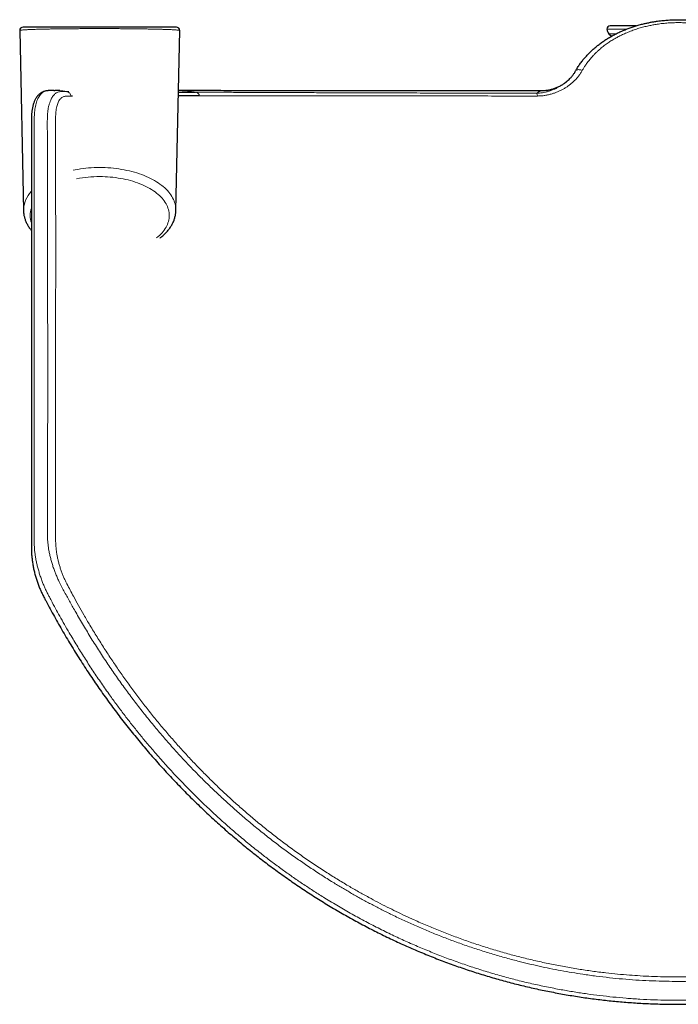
# Model space of a CAD drawing. Header units: millimetres. Extents: x 8 to 2314, y 12 to 2305.
# Tile 4 of 156: x 724 to 823, y 478 to 627. Entities that reach past the tile are written whole.
import ezdxf

# ---------------------------------------------------------------- set-up
doc = ezdxf.new("R2010")
doc.units = ezdxf.units.MM

msp = doc.modelspace()

# ---------------------------------------------------------------- linework, layer by layer
at = {"color": 7, "linetype": 'Continuous', "lineweight": 30}
for p, q in [((747.55, 625.93), (724.36, 625.93)), ((817.1, 626.13), (813.16, 626.13)), ((723.86, 625.42), (724.43, 598.18)), ((747.48, 598.18), (748.05, 625.42)), ((812.95, 624.93), (813.33, 624.54)), ((729.03, 616.35), (729.15, 616.35)), ((730.98, 616.18), (731.31, 616.18)), ((731.82, 615.49), (731.6, 615.49))]:
    msp.add_line(p, q, dxfattribs=at)
at = {"color": 252, "linetype": 'Continuous', "lineweight": 0}
for p, q in [((815.64, 625.63), (812.66, 625.63)), ((814.06, 624.93), (812.95, 624.93))]:
    msp.add_line(p, q, dxfattribs=at)
at = {"color": 252, "linetype": 'Continuous', "lineweight": 0, "flags": 128}
for points in [[(808.93, 619.36), (808.81, 619.41), (808.69, 619.45), (808.58, 619.48), (808.47, 619.49), (808.36, 619.5), (808.26, 619.49), (808.17, 619.48), (808.09, 619.45), (808.02, 619.41), (807.96, 619.36), (807.92, 619.3)], [(731.94, 604.29), (732.23, 604.35), (732.63, 604.42), (733.04, 604.49), (733.45, 604.54), (733.86, 604.59), (734.28, 604.63), (734.69, 604.66), (735.11, 604.68), (735.53, 604.69), (735.95, 604.7), (736.37, 604.69), (736.79, 604.68), (737.21, 604.66), (737.63, 604.63), (738.05, 604.59), (738.46, 604.54), (738.87, 604.49), (739.27, 604.42), (739.67, 604.35), (740.07, 604.27), (740.46, 604.18), (740.84, 604.09), (741.22, 603.98), (741.59, 603.87), (741.96, 603.75), (742.31, 603.63), (742.66, 603.49), (743, 603.35), (743.32, 603.21), (743.64, 603.05), (743.95, 602.89), (744.25, 602.73), (744.54, 602.55), (744.81, 602.37), (745.07, 602.19), (745.33, 602), (745.56, 601.81), (745.79, 601.61), (746, 601.41), (746.2, 601.2), (746.39, 600.99), (746.56, 600.77), (746.72, 600.55), (746.86, 600.33), (746.99, 600.11), (747.1, 599.88), (747.2, 599.65), (747.28, 599.42), (747.35, 599.19), (747.41, 598.96), (747.45, 598.72), (747.47, 598.49), (747.48, 598.25), (747.48, 598.18)], [(744.57, 594.06), (744.79, 594.24), (745, 594.43), (745.2, 594.63), (745.38, 594.83), (745.56, 595.03), (745.71, 595.24), (745.86, 595.45), (745.99, 595.66), (746.1, 595.88), (746.2, 596.1), (746.28, 596.32), (746.35, 596.54), (746.41, 596.76), (746.45, 596.99), (746.47, 597.21), (746.48, 597.44), (746.47, 597.66), (746.45, 597.89), (746.41, 598.11), (746.35, 598.34), (746.28, 598.56), (746.2, 598.78), (746.1, 599), (745.99, 599.21), (745.86, 599.43), (745.71, 599.64), (745.56, 599.85), (745.38, 600.05), (745.2, 600.25), (745, 600.45), (744.79, 600.64), (744.56, 600.82), (744.32, 601.01), (744.07, 601.18), (743.81, 601.35), (743.54, 601.52), (743.25, 601.68), (742.95, 601.83), (742.65, 601.98), (742.33, 602.12), (742.01, 602.25), (741.67, 602.38), (741.33, 602.5), (740.98, 602.61), (740.62, 602.71), (740.26, 602.81), (739.89, 602.9), (739.51, 602.98), (739.13, 603.05), (738.74, 603.11), (738.35, 603.17), (737.96, 603.22), (737.56, 603.25), (737.16, 603.28), (736.76, 603.31), (736.36, 603.32), (735.95, 603.32)]]:
    msp.add_lwpolyline(points, dxfattribs=at)
at = {"color": 7, "linetype": 'Continuous', "lineweight": 30}
for centre, radius, start, end in [((724.36, 625.43), 0.5, 90, 181.2106), ((747.55, 625.43), 0.5, 358.7871, 90), ((813.16, 625.63), 0.5, 90, 180), ((813.66, 625.63), 1, 180, 224.8031)]:
    msp.add_arc(centre, radius, start, end, dxfattribs=at)
at = {"color": 252, "linetype": 'Continuous', "lineweight": 0}
for centre, radius, start, end in [((801.2, 615.44), 0.947, 4.5578, 31.2226), ((735.92, 585.18), 18.15, 89.9072, 100.9595), ((728.73, 598.13), 4.3, 136.3261, 179.4374), ((728.8, 597.44), 3.37, 160.442, 199.4979)]:
    msp.add_arc(centre, radius, start, end, dxfattribs=at)
at = {"color": 7, "linetype": 'Continuous', "lineweight": 30}
for points, knots in [([(807.92, 619.3), (808.02, 619.48), (808.23, 619.83), (808.57, 620.34), (808.94, 620.84), (809.34, 621.33), (809.77, 621.8), (810.23, 622.26), (810.71, 622.71), (811.21, 623.12), (811.72, 623.51), (812.23, 623.87), (812.76, 624.21), (813.32, 624.54), (813.89, 624.85), (814.48, 625.14), (815.09, 625.41), (815.7, 625.66), (816.32, 625.88), (816.93, 626.09), (817.56, 626.27), (818.15, 626.43), (818.71, 626.55), (819.24, 626.66), (819.77, 626.76), (820.43, 626.86), (821.14, 626.94), (822.01, 627.01), (822.91, 627.05), (823.75, 627.06), (824.45, 627.03), (824.99, 627), (825.54, 626.96), (826.21, 626.89), (826.91, 626.79), (827.64, 626.67), (828.29, 626.53), (828.94, 626.38), (829.53, 626.22), (830.08, 626.05), (830.58, 625.89), (831.07, 625.71), (831.67, 625.47), (832.25, 625.22), (832.82, 624.95), (833.26, 624.72), (833.7, 624.47), (834.18, 624.19), (834.69, 623.86), (835.23, 623.48), (835.76, 623.08), (836.26, 622.65), (836.69, 622.25), (837.07, 621.87), (837.38, 621.53), (837.68, 621.19), (837.97, 620.83), (838.25, 620.46), (838.51, 620.08), (838.76, 619.7), (838.91, 619.43), (838.99, 619.3)], [0, 0, 0, 0, 0.01839, 0.03688, 0.055406, 0.074143, 0.092917, 0.111904, 0.130929, 0.150057, 0.167769, 0.185482, 0.203311, 0.22114, 0.239148, 0.257156, 0.275285, 0.293414, 0.31062, 0.327826, 0.345137, 0.362447, 0.376437, 0.390426, 0.404472, 0.418518, 0.442094, 0.460507, 0.485973, 0.511525, 0.525599, 0.539673, 0.553804, 0.567936, 0.591658, 0.608925, 0.626191, 0.643564, 0.660936, 0.674976, 0.689017, 0.703114, 0.717211, 0.740873, 0.754679, 0.768485, 0.782345, 0.796205, 0.814895, 0.833618, 0.852541, 0.8715, 0.890556, 0.904137, 0.917718, 0.931355, 0.944992, 0.958714, 0.972437, 0.986218, 1, 1, 1, 1]), ([(806.8, 617.89), (806.89, 617.98), (807.1, 618.18), (807.39, 618.51), (807.68, 618.89), (807.84, 619.16), (807.92, 619.3)], [0, 0, 0, 0, 0.210458, 0.471692, 0.735221, 1, 1, 1, 1]), ([(806.74, 617.84), (806.69, 617.79), (806.56, 617.68), (806.37, 617.52), (806.16, 617.37), (805.93, 617.22), (805.71, 617.08), (805.47, 616.95), (805.23, 616.84), (804.98, 616.73), (804.73, 616.63), (804.47, 616.55), (804.21, 616.47), (803.95, 616.41), (803.68, 616.36), (803.41, 616.33), (803.14, 616.3), (802.91, 616.29), (802.76, 616.29), (802.71, 616.29)], [0, 0, 0, 0, 0.052156, 0.111179, 0.170835, 0.230947, 0.291397, 0.352103, 0.413009, 0.474072, 0.535262, 0.596555, 0.657935, 0.719386, 0.780897, 0.84246, 0.904068, 0.965714, 1, 1, 1, 1]), ([(728.06, 616.31), (728.04, 616.31), (727.96, 616.31), (727.82, 616.28), (727.64, 616.24), (727.48, 616.18), (727.32, 616.11), (727.16, 616.03), (727.02, 615.94), (726.88, 615.84), (726.75, 615.72), (726.62, 615.59), (726.51, 615.46), (726.4, 615.31), (726.3, 615.15), (726.2, 614.97), (726.11, 614.78), (726.02, 614.58), (725.94, 614.36), (725.88, 614.13), (725.82, 613.89), (725.77, 613.64), (725.72, 613.39), (725.69, 613.13), (725.66, 612.87), (725.65, 612.62), (725.64, 612.35), (725.63, 612.01), (725.63, 611.5), (725.62, 610.75), (725.62, 609.69), (725.63, 608.01), (725.63, 605.89), (725.63, 593.83), (725.63, 577.4), (725.63, 560.38), (725.63, 552.4), (725.63, 549.44), (725.63, 547.76), (725.63, 547.3), (725.63, 546.97), (725.64, 546.67), (725.65, 546.39), (725.66, 546.11), (725.69, 545.83), (725.72, 545.54), (725.75, 545.24), (725.8, 544.93), (725.85, 544.62), (725.9, 544.31), (725.97, 543.99), (726.04, 543.68), (726.11, 543.37), (726.2, 543.05), (726.28, 542.74), (726.38, 542.43), (726.48, 542.12), (726.58, 541.82), (726.69, 541.52), (726.81, 541.23), (726.93, 540.95), (727.04, 540.68), (727.17, 540.42), (727.3, 540.15), (727.44, 539.87), (727.63, 539.51), (727.97, 538.86), (728.47, 537.93), (729.1, 536.77), (729.75, 535.62), (730.4, 534.48), (731.07, 533.35), (731.75, 532.23), (732.44, 531.11), (733.14, 530.01), (733.84, 528.91), (734.56, 527.83), (735.29, 526.75), (736.03, 525.69), (736.77, 524.63), (737.53, 523.59), (738.3, 522.55), (739.07, 521.53), (739.86, 520.51), (740.65, 519.51), (741.45, 518.52), (742.26, 517.54), (743.08, 516.57), (743.91, 515.61), (744.74, 514.66), (745.59, 513.72), (746.44, 512.8), (747.3, 511.88), (748.17, 510.98), (749.04, 510.08), (749.93, 509.2), (750.82, 508.33), (751.73, 507.46), (752.63, 506.62), (753.55, 505.78), (754.47, 504.95), (755.4, 504.14), (756.33, 503.34), (757.28, 502.55), (758.22, 501.77), (759.18, 501.01), (760.14, 500.25), (761.1, 499.51), (762.08, 498.78), (763.06, 498.07), (764.04, 497.36), (765.03, 496.67), (766.02, 495.99), (767.02, 495.33), (768.03, 494.67), (769.04, 494.03), (770.06, 493.4), (771.08, 492.78), (772.1, 492.18), (773.13, 491.59), (774.16, 491.01), (775.2, 490.44), (776.24, 489.89), (777.29, 489.34), (778.34, 488.82), (779.4, 488.3), (780.46, 487.79), (781.53, 487.3), (782.6, 486.82), (783.67, 486.35), (784.75, 485.9), (785.83, 485.46), (786.91, 485.03), (788, 484.62), (789.09, 484.21), (790.18, 483.82), (791.27, 483.45), (792.36, 483.08), (793.46, 482.73), (794.56, 482.4), (795.66, 482.07), (796.76, 481.76), (797.87, 481.46), (798.98, 481.18), (800.09, 480.9), (801.21, 480.64), (802.32, 480.39), (803.44, 480.16), (804.56, 479.94), (805.68, 479.73), (806.8, 479.53), (807.93, 479.35), (809.05, 479.17), (810.18, 479.02), (811.31, 478.87), (812.44, 478.74), (813.56, 478.62), (814.69, 478.52), (815.82, 478.42), (816.96, 478.34), (818.09, 478.27), (819.23, 478.22), (820.36, 478.18), (821.49, 478.15), (822.61, 478.13), (823.74, 478.13), (824.87, 478.14), (826, 478.16), (827.14, 478.2), (828.26, 478.24), (829.39, 478.31), (830.52, 478.38), (831.65, 478.47), (832.77, 478.57), (833.9, 478.68), (835.02, 478.8), (836.15, 478.94), (837.27, 479.09), (838.39, 479.26), (839.52, 479.43), (840.64, 479.62), (841.76, 479.82), (842.88, 480.04), (844, 480.27), (845.12, 480.51), (846.23, 480.76), (847.34, 481.03), (848.45, 481.31), (849.56, 481.6), (850.67, 481.91), (851.77, 482.22), (852.86, 482.55), (853.96, 482.9), (855.05, 483.25), (856.14, 483.62), (857.23, 484), (858.31, 484.39), (859.39, 484.8), (860.47, 485.22), (861.54, 485.65), (862.62, 486.09), (863.69, 486.55), (864.75, 487.02), (865.82, 487.5), (866.87, 487.99), (867.93, 488.5), (868.97, 489.02), (870.02, 489.55), (871.06, 490.09), (872.1, 490.65), (873.13, 491.22), (874.15, 491.8), (875.18, 492.4), (876.2, 493), (877.21, 493.62), (878.23, 494.25), (879.23, 494.9), (880.23, 495.56), (881.22, 496.22), (882.21, 496.9), (883.19, 497.6), (884.17, 498.3), (885.14, 499.02), (886.11, 499.74), (887.06, 500.48), (888.01, 501.23), (888.96, 502), (889.9, 502.77), (890.83, 503.56), (891.76, 504.36), (892.68, 505.17), (893.59, 505.99), (894.5, 506.82), (895.4, 507.67), (896.29, 508.53), (897.18, 509.4), (898.06, 510.28), (898.93, 511.17), (899.79, 512.07), (900.64, 512.98), (901.49, 513.91), (902.33, 514.84), (903.16, 515.79), (903.98, 516.74), (904.79, 517.71), (905.6, 518.69), (906.39, 519.68), (907.18, 520.69), (907.96, 521.7), (908.73, 522.72), (909.49, 523.75), (910.25, 524.79), (910.99, 525.84), (911.72, 526.9), (912.44, 527.97), (913.16, 529.05), (913.86, 530.14), (914.55, 531.24), (915.23, 532.35), (915.91, 533.47), (916.57, 534.59), (917.22, 535.73), (917.86, 536.88), (918.49, 538.03), (919.01, 539), (919.37, 539.69), (919.58, 540.08), (919.72, 540.37), (919.84, 540.63), (919.96, 540.89), (920.07, 541.15), (920.18, 541.44), (920.29, 541.73), (920.4, 542.03), (920.5, 542.34), (920.59, 542.64), (920.68, 542.95), (920.77, 543.26), (920.84, 543.57), (920.92, 543.89), (920.98, 544.2), (921.04, 544.51), (921.09, 544.82), (921.14, 545.13), (921.18, 545.44), (921.21, 545.75), (921.24, 546.03), (921.25, 546.3), (921.27, 546.56), (921.27, 546.83), (921.28, 547.12), (921.28, 547.5), (921.28, 547.99), (921.28, 548.77), (921.28, 560.95), (921.28, 577.25), (921.28, 596.94), (921.28, 605.71), (921.28, 610.4), (921.28, 611.46), (921.28, 612.01), (921.27, 612.4), (921.25, 612.72), (921.23, 612.99), (921.21, 613.22), (921.17, 613.45), (921.13, 613.69), (921.08, 613.94), (921.02, 614.18), (920.95, 614.41), (920.86, 614.64), (920.77, 614.84), (920.67, 615.04), (920.56, 615.23), (920.44, 615.4), (920.32, 615.55), (920.19, 615.69), (920.06, 615.81), (919.92, 615.92), (919.77, 616.02), (919.62, 616.11), (919.46, 616.18), (919.31, 616.23), (919.16, 616.27), (919.04, 616.29), (918.96, 616.3), (918.92, 616.31)], [0, 0, 0, 0, 0.000245, 0.0009118, 0.0015595, 0.0021924, 0.0028149, 0.003431, 0.0040443, 0.0046577, 0.0052745, 0.0058984, 0.0065272, 0.0071603, 0.0078527, 0.0085666, 0.0093029, 0.0100603, 0.0108356, 0.0116249, 0.0124239, 0.0132274, 0.014017, 0.0148074, 0.0155992, 0.0162675, 0.0169387, 0.0178968, 0.0191334, 0.0211732, 0.0241858, 0.027986, 0.0350678, 0.0418605, 0.1285, 0.1719942, 0.1837845, 0.1949593, 0.1967061, 0.1977818, 0.1986774, 0.1994714, 0.2001981, 0.2008805, 0.2016148, 0.2023172, 0.2030764, 0.2038336, 0.2045903, 0.2053497, 0.2060959, 0.206849, 0.2076022, 0.208354, 0.2091032, 0.2098488, 0.2105896, 0.2113266, 0.2120617, 0.2127981, 0.2135342, 0.2141937, 0.2148896, 0.2155692, 0.2163268, 0.2172176, 0.218508, 0.2217366, 0.22496, 0.2281765, 0.2313859, 0.2345878, 0.2377818, 0.2409676, 0.2441451, 0.2473138, 0.2504735, 0.2536241, 0.2567652, 0.2598967, 0.2630184, 0.2661291, 0.2692416, 0.2723419, 0.2754304, 0.2785076, 0.2815741, 0.2846306, 0.2876775, 0.2907155, 0.2937451, 0.296767, 0.2997816, 0.3027896, 0.3057915, 0.308788, 0.3117795, 0.3147583, 0.3177256, 0.3206829, 0.3236311, 0.3265707, 0.3295026, 0.3324275, 0.3353455, 0.338244, 0.3411381, 0.3440269, 0.3469086, 0.3497813, 0.3526433, 0.355493, 0.3583288, 0.3611666, 0.3640017, 0.366826, 0.36964, 0.3724444, 0.3752398, 0.378027, 0.3808065, 0.383579, 0.3863451, 0.3891055, 0.3918608, 0.3946116, 0.3973586, 0.4001024, 0.4028436, 0.4055835, 0.4082952, 0.411008, 0.4137209, 0.4164303, 0.4191335, 0.4218277, 0.4245105, 0.4271792, 0.4298412, 0.4325107, 0.4351747, 0.4378339, 0.4404889, 0.4431403, 0.4457885, 0.4484343, 0.4510781, 0.45372, 0.4563575, 0.4589911, 0.4616214, 0.464249, 0.4668746, 0.4694988, 0.4721221, 0.4747462, 0.4773525, 0.4799624, 0.4825791, 0.4851993, 0.4878198, 0.4904365, 0.4930463, 0.495646, 0.4982331, 0.5008329, 0.5034422, 0.5060492, 0.5086545, 0.5112585, 0.5138619, 0.5164653, 0.5190691, 0.5216739, 0.5242802, 0.5268887, 0.5294998, 0.5321143, 0.5347326, 0.5373554, 0.5399833, 0.5426168, 0.545258, 0.5478869, 0.5505234, 0.553166, 0.5558137, 0.5584652, 0.5611194, 0.5637749, 0.5664305, 0.5690816, 0.5717432, 0.5744079, 0.5770763, 0.5797491, 0.5824269, 0.5851106, 0.5878007, 0.590498, 0.5932044, 0.595921, 0.5986404, 0.6013634, 0.6040903, 0.6068219, 0.6095587, 0.6123013, 0.6150503, 0.6178062, 0.6205697, 0.6233413, 0.6261216, 0.6289112, 0.6317107, 0.6345206, 0.6373413, 0.640157, 0.6429768, 0.6458091, 0.6486518, 0.651503, 0.6543609, 0.6572232, 0.660088, 0.6629578, 0.6658461, 0.6687414, 0.6716443, 0.6745556, 0.6774758, 0.6804058, 0.683346, 0.6862982, 0.6892636, 0.6922345, 0.6952117, 0.6981957, 0.7011869, 0.704186, 0.7071935, 0.7102099, 0.7132359, 0.716272, 0.7193187, 0.7223765, 0.7254462, 0.7285281, 0.7316219, 0.7347095, 0.7378093, 0.7409198, 0.7440396, 0.7471673, 0.7503014, 0.7534406, 0.7565881, 0.7597492, 0.7629177, 0.7660941, 0.769279, 0.7724729, 0.7756764, 0.77889, 0.7821087, 0.7837216, 0.7846032, 0.7853491, 0.7860306, 0.786667, 0.7873437, 0.7880714, 0.7888004, 0.7895346, 0.790273, 0.7910144, 0.7917576, 0.792501, 0.7932427, 0.7939832, 0.7947311, 0.7954829, 0.7962383, 0.7969967, 0.7977576, 0.7985205, 0.7992859, 0.7999236, 0.8005855, 0.8012988, 0.802084, 0.8029944, 0.8044236, 0.8061168, 0.8095369, 0.9058814, 0.9420106, 0.9736237, 0.9789394, 0.9811246, 0.9824435, 0.9835269, 0.9843835, 0.9851647, 0.9858141, 0.9864803, 0.9872798, 0.9880793, 0.9888806, 0.9896999, 0.9904884, 0.9912789, 0.9920623, 0.9928306, 0.9935765, 0.9942947, 0.9949133, 0.9955721, 0.9962162, 0.9968465, 0.997462, 0.9980674, 0.9986672, 0.9991429, 0.9995966, 1, 1, 1, 1]), ([(729.03, 616.35), (729, 616.35), (728.93, 616.35), (728.84, 616.35), (728.76, 616.35), (728.7, 616.35), (728.65, 616.35), (728.62, 616.35), (728.6, 616.35), (728.58, 616.35), (728.55, 616.35), (728.5, 616.35), (728.42, 616.34), (728.32, 616.34), (728.21, 616.33), (728.12, 616.32), (728.06, 616.32), (728.05, 616.32)], [0, 0, 0, 0, 0.152476, 0.305386, 0.410327, 0.488262, 0.542705, 0.571359, 0.582345, 0.591454, 0.613099, 0.647264, 0.711924, 0.788453, 0.873254, 0.957774, 1, 1, 1, 1]), ([(729.91, 616.35), (729.89, 616.35), (729.76, 616.35), (729.51, 616.35), (729.27, 616.35), (729.15, 616.35)], [0, 0, 0, 0, 0.062076, 0.51624, 1, 1, 1, 1]), ([(751.04, 615.53), (750.57, 615.53), (749.63, 615.53), (748.57, 615.53), (747.98, 615.52), (747.84, 615.52)], [0, 0, 0, 0, 0.430497, 0.865283, 1, 1, 1, 1]), ([(747.85, 616.11), (747.87, 616.11), (748.31, 616.11), (749.19, 616.1), (750.04, 616.09), (750.46, 616.09)], [0, 0, 0, 0, 0.02484, 0.51255, 1, 1, 1, 1]), ([(802.71, 616.29), (802.21, 616.29), (801.06, 616.29), (799.27, 616.29), (797.33, 616.29), (795.4, 616.29), (793.48, 616.29), (791.59, 616.29), (789.71, 616.29), (787.85, 616.3), (785.87, 616.3), (783.8, 616.3), (781.62, 616.3), (779.46, 616.3), (777.32, 616.3), (775.2, 616.3), (773.14, 616.31), (771.13, 616.31), (769.17, 616.31), (767.23, 616.31), (765.32, 616.31), (763.44, 616.31), (761.58, 616.32), (759.75, 616.32), (757.91, 616.32), (756.08, 616.32), (754.25, 616.32), (752.46, 616.33), (750.7, 616.33), (749.17, 616.33), (748.24, 616.33), (747.87, 616.33)], [0, 0, 0, 0, 0.023365, 0.05394, 0.084602, 0.115355, 0.146199, 0.176585, 0.207062, 0.237634, 0.268303, 0.30494, 0.34172, 0.378642, 0.415706, 0.452914, 0.490264, 0.52605, 0.561966, 0.59801, 0.634183, 0.670483, 0.70691, 0.743462, 0.780134, 0.81868, 0.857353, 0.896147, 0.93506, 0.974085, 1, 1, 1, 1]), ([(724.43, 598.17), (724.43, 598.14), (724.43, 598.02), (724.45, 597.83), (724.48, 597.58), (724.53, 597.34), (724.59, 597.1), (724.66, 596.86), (724.75, 596.63), (724.85, 596.39), (724.96, 596.16), (725.09, 595.93), (725.23, 595.7), (725.39, 595.47), (725.52, 595.3), (725.6, 595.2), (725.63, 595.17)], [0, 0, 0, 0, 0.032552, 0.108815, 0.185124, 0.26158, 0.338281, 0.415316, 0.492761, 0.570682, 0.649128, 0.728131, 0.807704, 0.887844, 0.96853, 1, 1, 1, 1]), ([(745.09, 594.03), (745.14, 594.07), (745.28, 594.17), (745.48, 594.35), (745.71, 594.55), (745.92, 594.76), (746.12, 594.98), (746.31, 595.2), (746.48, 595.42), (746.64, 595.65), (746.79, 595.88), (746.92, 596.11), (747.04, 596.35), (747.15, 596.59), (747.24, 596.83), (747.31, 597.07), (747.37, 597.32), (747.42, 597.56), (747.45, 597.81), (747.47, 598.01), (747.47, 598.13), (747.47, 598.17)], [0, 0, 0, 0, 0.035153, 0.092491, 0.149728, 0.206826, 0.263742, 0.320432, 0.37685, 0.432954, 0.488705, 0.544074, 0.599041, 0.653596, 0.707745, 0.761506, 0.81491, 0.867999, 0.920826, 0.97345, 1, 1, 1, 1])]:
    msp.add_open_spline(points, degree=3, knots=knots, dxfattribs=at)
at = {"color": 252, "linetype": 'Continuous', "lineweight": 0}
for points, knots in [([(723.86, 625.42), (723.86, 625.43), (723.87, 625.44), (723.92, 625.45), (724, 625.47), (724.1, 625.48), (724.24, 625.49), (724.41, 625.51), (724.61, 625.52), (724.84, 625.53), (725.1, 625.55), (725.38, 625.56), (725.69, 625.57), (726.02, 625.58), (726.39, 625.6), (726.79, 625.61), (727.22, 625.62), (727.68, 625.63), (728.12, 625.64), (728.53, 625.65), (728.9, 625.65), (729.28, 625.66), (729.67, 625.66), (730.08, 625.67), (730.5, 625.67), (730.93, 625.68), (731.37, 625.68), (731.82, 625.69), (732.28, 625.69), (732.74, 625.7), (733.21, 625.7), (733.7, 625.7), (734.19, 625.7), (734.69, 625.7), (735.17, 625.7), (735.63, 625.71), (736.07, 625.71), (736.51, 625.71), (736.95, 625.7), (737.39, 625.7), (737.84, 625.7), (738.28, 625.7), (738.7, 625.7), (739.12, 625.7), (739.52, 625.69), (739.92, 625.69), (740.32, 625.69), (740.71, 625.68), (741.09, 625.68), (741.47, 625.67), (741.84, 625.67), (742.21, 625.66), (742.58, 625.66), (742.94, 625.65), (743.28, 625.65), (743.62, 625.64), (743.95, 625.63), (744.26, 625.63), (744.57, 625.62), (744.86, 625.61), (745.14, 625.61), (745.4, 625.6), (745.72, 625.59), (746.07, 625.58), (746.43, 625.56), (746.76, 625.55), (747.04, 625.54), (747.3, 625.52), (747.53, 625.5), (747.71, 625.49), (747.86, 625.47), (747.96, 625.46), (748.02, 625.44), (748.05, 625.43), (748.05, 625.43), (748.05, 625.42)], [0, 0, 0, 0, 0.019625, 0.0364854, 0.0534252, 0.0703944, 0.0875198, 0.1046766, 0.121994, 0.1393456, 0.1567855, 0.1732836, 0.1898774, 0.2065061, 0.2233295, 0.2401928, 0.2572605, 0.2743745, 0.2916052, 0.303321, 0.3150367, 0.3268254, 0.338614, 0.3505032, 0.3623923, 0.3743706, 0.3863487, 0.3980905, 0.4098322, 0.4216721, 0.4335118, 0.4454845, 0.457457, 0.4695435, 0.48163, 0.4921593, 0.5026886, 0.5132976, 0.5239065, 0.5346171, 0.5453277, 0.55612, 0.5669122, 0.577142, 0.5873718, 0.5976675, 0.6079633, 0.6183393, 0.6287155, 0.6391533, 0.6495911, 0.6605825, 0.6715741, 0.6826296, 0.6936853, 0.7048171, 0.7159491, 0.7271384, 0.7383277, 0.7494938, 0.7606599, 0.771876, 0.7830921, 0.8024966, 0.821959, 0.8395116, 0.8585959, 0.8782244, 0.8979032, 0.9177092, 0.9375639, 0.9570417, 0.9733842, 0.9897968, 1, 1, 1, 1]), ([(837.98, 619.36), (837.88, 619.53), (837.7, 619.86), (837.38, 620.33), (837.04, 620.8), (836.67, 621.25), (836.27, 621.7), (835.84, 622.13), (835.39, 622.54), (834.92, 622.93), (834.45, 623.29), (833.94, 623.65), (833.38, 624.01), (832.76, 624.36), (832.11, 624.7), (831.41, 625.02), (830.78, 625.28), (830.23, 625.49), (829.68, 625.67), (829.01, 625.87), (828.27, 626.06), (827.57, 626.21), (826.92, 626.33), (826.25, 626.43), (825.58, 626.51), (824.92, 626.57), (824.22, 626.6), (823.48, 626.62), (822.7, 626.6), (821.9, 626.56), (821.08, 626.49), (820.31, 626.38), (819.6, 626.27), (818.93, 626.13), (818.23, 625.96), (817.5, 625.76), (816.77, 625.52), (816.03, 625.25), (815.35, 624.96), (814.74, 624.67), (814.16, 624.37), (813.57, 624.03), (812.97, 623.65), (812.38, 623.24), (811.8, 622.78), (811.31, 622.35), (810.9, 621.96), (810.54, 621.58), (810.16, 621.15), (809.77, 620.66), (809.44, 620.2), (809.16, 619.77), (809.01, 619.5), (808.93, 619.36)], [0, 0, 0, 0, 0.018533, 0.037066, 0.055798, 0.07453, 0.093558, 0.112586, 0.131822, 0.151057, 0.168876, 0.186694, 0.207737, 0.228791, 0.249833, 0.272717, 0.295601, 0.309087, 0.322573, 0.345253, 0.367934, 0.386369, 0.404804, 0.423425, 0.442046, 0.460042, 0.478037, 0.499297, 0.520569, 0.541828, 0.564961, 0.588094, 0.606024, 0.623955, 0.645134, 0.666325, 0.687504, 0.710542, 0.733581, 0.751595, 0.769609, 0.790887, 0.812178, 0.833456, 0.856606, 0.879756, 0.894639, 0.909522, 0.929557, 0.949603, 0.969639, 0.984819, 1, 1, 1, 1]), ([(808.93, 619.36), (808.85, 619.22), (808.68, 618.94), (808.4, 618.55), (808.08, 618.16), (807.72, 617.79), (807.33, 617.44), (806.94, 617.13), (806.54, 616.85), (806.14, 616.61), (805.72, 616.39), (805.29, 616.19), (804.83, 616), (804.35, 615.84), (803.83, 615.7), (803.29, 615.6), (802.73, 615.52), (802.34, 615.52), (802.15, 615.51)], [0, 0, 0, 0, 0.064116, 0.128299, 0.192419, 0.258923, 0.325494, 0.392002, 0.449327, 0.506692, 0.564017, 0.622883, 0.681794, 0.740654, 0.804744, 0.868826, 0.934423, 1, 1, 1, 1]), ([(802.01, 615.93), (802.16, 615.93), (802.46, 615.95), (802.92, 616.01), (803.37, 616.1), (803.84, 616.22), (804.31, 616.38), (804.77, 616.57), (805.2, 616.77), (805.6, 616.99), (805.97, 617.23), (806.35, 617.51), (806.63, 617.73), (806.77, 617.87), (806.8, 617.89)], [0, 0, 0, 0, 0.078826, 0.157676, 0.244814, 0.331966, 0.4269, 0.520858, 0.614819, 0.70146, 0.788099, 0.875615, 0.981477, 1, 1, 1, 1]), ([(728.05, 616.31), (728.02, 616.31), (727.92, 616.3), (727.76, 616.26), (727.55, 616.19), (727.32, 616.05), (727.1, 615.86), (726.89, 615.61), (726.7, 615.32), (726.54, 614.98), (726.4, 614.6), (726.28, 614.18), (726.19, 613.74), (726.13, 613.29), (726.09, 612.84), (726.06, 612.38), (726.04, 611.76), (726.05, 610.98), (726.05, 609.73), (726.05, 608.18), (726.05, 605.68), (726.05, 589.07), (726.02, 570.29), (726.06, 552.51), (726.05, 549.3), (726.04, 548.66), (726.04, 548.03), (726.07, 547.38), (726.11, 546.75), (726.19, 546.14), (726.29, 545.54), (726.41, 544.92), (726.56, 544.3), (726.73, 543.67), (726.92, 543.04), (727.14, 542.41), (727.36, 541.82), (727.6, 541.26), (727.84, 540.74), (728.09, 540.23), (728.35, 539.74), (728.74, 538.99), (729.26, 538.03), (729.93, 536.81), (730.62, 535.57), (731.48, 534.1), (732.48, 532.43), (733.64, 530.57), (734.83, 528.73), (736.05, 526.9), (737.25, 525.2), (738.4, 523.61), (739.5, 522.13), (740.63, 520.67), (741.77, 519.24), (742.94, 517.82), (744.22, 516.31), (745.63, 514.7), (747.18, 513.01), (748.76, 511.34), (750.38, 509.71), (752.01, 508.12), (753.66, 506.58), (755.33, 505.09), (757.03, 503.62), (758.76, 502.19), (760.42, 500.87), (762.02, 499.65), (763.54, 498.53), (765.07, 497.43), (766.62, 496.37), (768.19, 495.34), (769.91, 494.24), (771.79, 493.1), (773.85, 491.91), (775.93, 490.76), (778.05, 489.67), (780.14, 488.64), (782.21, 487.68), (784.26, 486.78), (786.33, 485.93), (788.41, 485.12), (790.52, 484.35), (792.65, 483.64), (794.79, 482.96), (796.95, 482.34), (799.13, 481.76), (801.32, 481.24), (803.53, 480.76), (805.65, 480.35), (807.69, 480), (809.65, 479.7), (811.61, 479.44), (813.57, 479.23), (815.59, 479.04), (817.65, 478.9), (819.76, 478.8), (821.86, 478.74), (823.97, 478.73), (825.97, 478.76), (827.85, 478.83), (829.62, 478.92), (831.38, 479.05), (833.12, 479.21), (834.85, 479.39), (836.74, 479.63), (838.78, 479.92), (840.97, 480.29), (843.15, 480.71), (845.32, 481.18), (847.42, 481.68), (849.44, 482.2), (851.39, 482.75), (853.33, 483.34), (855.25, 483.97), (857.05, 484.59), (858.74, 485.22), (860.32, 485.83), (861.88, 486.46), (863.42, 487.11), (864.94, 487.79), (866.58, 488.55), (868.33, 489.4), (870.2, 490.36), (872.04, 491.34), (873.86, 492.37), (875.68, 493.44), (877.49, 494.55), (879.29, 495.71), (881.07, 496.9), (882.82, 498.13), (884.45, 499.32), (885.96, 500.46), (887.37, 501.57), (888.75, 502.68), (890.1, 503.81), (891.43, 504.96), (892.85, 506.23), (894.36, 507.62), (895.95, 509.14), (897.5, 510.68), (899.02, 512.26), (900.49, 513.84), (901.91, 515.42), (903.28, 517), (904.62, 518.61), (905.93, 520.23), (907.22, 521.88), (908.47, 523.56), (909.7, 525.25), (910.89, 526.95), (912.04, 528.67), (913.15, 530.39), (914.24, 532.12), (915.28, 533.85), (916.28, 535.56), (917.23, 537.26), (917.93, 538.55), (918.39, 539.42), (918.63, 539.87), (918.86, 540.33), (919.09, 540.8), (919.31, 541.27), (919.54, 541.79), (919.75, 542.36), (919.97, 542.98), (920.16, 543.6), (920.33, 544.21), (920.48, 544.83), (920.6, 545.43), (920.7, 546.02), (920.78, 546.6), (920.82, 547.16), (920.85, 547.71), (920.86, 548.25), (920.86, 549.33), (920.86, 551.7), (920.86, 565.43), (920.86, 582.78), (920.86, 601.37), (920.87, 608.56), (920.86, 611.62), (920.85, 612.14), (920.83, 612.66), (920.79, 613.16), (920.73, 613.64), (920.64, 614.1), (920.53, 614.53), (920.39, 614.92), (920.23, 615.27), (920.04, 615.57), (919.84, 615.83), (919.61, 616.03), (919.36, 616.19), (919.13, 616.27), (918.96, 616.31), (918.89, 616.31), (918.88, 616.31)], [0, 0, 0, 0, 0.000495, 0.001557, 0.002618, 0.004107, 0.005601, 0.007096, 0.008585, 0.010071, 0.011563, 0.013055, 0.014542, 0.015832, 0.017124, 0.018418, 0.019711, 0.022321, 0.02493, 0.03015, 0.03518, 0.04581, 0.168807, 0.19213, 0.193917, 0.195707, 0.197495, 0.19928, 0.201064, 0.202587, 0.204115, 0.205643, 0.207165, 0.208689, 0.210219, 0.211748, 0.213272, 0.214624, 0.215979, 0.21734, 0.218703, 0.220062, 0.223512, 0.226733, 0.230306, 0.23388, 0.239222, 0.244566, 0.249909, 0.255252, 0.260595, 0.265068, 0.269542, 0.274015, 0.278447, 0.28288, 0.287312, 0.292828, 0.298346, 0.303864, 0.309382, 0.314898, 0.320242, 0.325588, 0.330934, 0.33628, 0.341624, 0.346107, 0.350591, 0.355074, 0.359501, 0.363928, 0.368355, 0.373942, 0.379531, 0.385122, 0.390711, 0.396298, 0.401517, 0.406737, 0.411957, 0.417175, 0.422395, 0.427615, 0.432836, 0.438055, 0.443275, 0.448496, 0.453717, 0.458936, 0.463504, 0.468074, 0.472644, 0.477214, 0.481783, 0.486645, 0.49151, 0.496375, 0.501239, 0.506102, 0.510189, 0.514277, 0.518364, 0.522383, 0.526403, 0.530422, 0.535555, 0.540691, 0.545827, 0.550963, 0.556096, 0.560794, 0.565494, 0.570194, 0.574893, 0.579591, 0.583534, 0.587478, 0.591421, 0.595309, 0.599196, 0.603083, 0.607993, 0.612905, 0.617817, 0.622729, 0.627639, 0.632697, 0.637756, 0.642816, 0.647875, 0.652933, 0.657175, 0.661418, 0.66566, 0.669848, 0.674036, 0.678223, 0.683483, 0.688743, 0.694005, 0.699266, 0.704525, 0.709572, 0.71462, 0.719668, 0.724715, 0.729786, 0.734858, 0.73993, 0.745001, 0.749994, 0.754988, 0.759982, 0.764975, 0.769741, 0.774507, 0.779273, 0.780516, 0.781763, 0.78301, 0.784253, 0.785491, 0.786728, 0.788222, 0.789721, 0.79122, 0.792714, 0.794206, 0.795703, 0.7972, 0.798692, 0.800205, 0.801719, 0.803236, 0.804751, 0.81083, 0.822986, 0.919405, 0.955582, 0.978099, 0.979542, 0.98099, 0.982437, 0.983879, 0.985316, 0.986751, 0.988256, 0.989766, 0.991276, 0.992781, 0.994288, 0.995801, 0.997313, 0.99882, 0.999783, 1, 1, 1, 1]), ([(915.92, 616.18), (916.03, 616.18), (916.22, 616.18), (916.48, 616.18), (916.72, 616.18), (916.95, 616.16), (917.17, 616.12), (917.39, 616.04), (917.61, 615.92), (917.82, 615.74), (918.03, 615.5), (918.22, 615.21), (918.38, 614.87), (918.52, 614.49), (918.64, 614.08), (918.74, 613.63), (918.81, 613.08), (918.85, 612.46), (918.87, 611.76), (918.87, 611.04), (918.86, 610.32), (918.85, 609.6), (918.83, 607.69), (918.87, 594.72), (918.83, 577.69), (918.85, 559.57), (918.83, 552.6), (918.84, 549.73), (918.84, 549.25), (918.84, 548.76), (918.82, 548.26), (918.78, 547.75), (918.71, 547.21), (918.61, 546.63), (918.48, 546.02), (918.33, 545.41), (918.15, 544.79), (917.96, 544.18), (917.74, 543.57), (917.5, 542.96), (917.26, 542.42), (917.03, 541.94), (916.81, 541.52), (916.59, 541.11), (916.36, 540.7), (915.85, 539.73), (915.02, 538.21), (913.85, 536.17), (912.65, 534.15), (911.41, 532.16), (910.13, 530.2), (908.82, 528.26), (907.46, 526.34), (906.07, 524.45), (904.64, 522.59), (903.16, 520.75), (901.65, 518.94), (900.1, 517.16), (898.51, 515.41), (896.88, 513.68), (895.3, 512.08), (893.76, 510.58), (892.29, 509.19), (890.78, 507.83), (889.25, 506.49), (887.6, 505.1), (885.83, 503.67), (883.93, 502.21), (881.99, 500.78), (880.02, 499.4), (878.02, 498.06), (875.98, 496.76), (873.91, 495.51), (871.95, 494.39), (870.1, 493.38), (868.38, 492.48), (866.64, 491.61), (864.88, 490.78), (863.04, 489.95), (861.13, 489.13), (859.14, 488.33), (857.13, 487.58), (855.1, 486.86), (853.03, 486.18), (850.92, 485.53), (848.76, 484.93), (846.58, 484.37), (844.4, 483.87), (842.31, 483.43), (840.34, 483.06), (838.47, 482.75), (836.61, 482.48), (834.75, 482.25), (832.9, 482.05), (831, 481.88), (829.05, 481.75), (827.05, 481.66), (825.05, 481.6), (823.05, 481.59), (821.05, 481.62), (819.05, 481.69), (817.04, 481.8), (815.03, 481.95), (813.03, 482.15), (811.03, 482.39), (809.14, 482.65), (807.37, 482.93), (805.7, 483.22), (804.06, 483.54), (802.42, 483.89), (800.81, 484.26), (799.05, 484.7), (797.16, 485.2), (795.14, 485.79), (793.13, 486.42), (791.14, 487.09), (789.19, 487.79), (787.29, 488.52), (785.43, 489.28), (783.58, 490.08), (781.76, 490.9), (780.04, 491.72), (778.45, 492.52), (776.96, 493.3), (775.49, 494.09), (774.05, 494.91), (772.62, 495.74), (771.09, 496.66), (769.46, 497.69), (767.73, 498.83), (766.02, 500), (764.34, 501.2), (762.66, 502.45), (760.96, 503.77), (759.27, 505.13), (757.6, 506.54), (755.97, 507.97), (754.45, 509.35), (753.05, 510.68), (751.75, 511.94), (750.48, 513.22), (749.23, 514.52), (748.02, 515.82), (746.72, 517.26), (745.35, 518.83), (743.92, 520.54), (742.52, 522.27), (741.16, 524.03), (739.81, 525.84), (738.48, 527.69), (737.18, 529.59), (735.91, 531.52), (734.68, 533.47), (733.49, 535.43), (732.57, 537.01), (731.91, 538.18), (731.49, 538.93), (731.07, 539.69), (730.65, 540.45), (730.24, 541.23), (729.88, 541.93), (729.58, 542.58), (729.33, 543.17), (729.1, 543.76), (728.89, 544.36), (728.7, 544.97), (728.54, 545.58), (728.39, 546.18), (728.28, 546.74), (728.2, 547.24), (728.14, 547.7), (728.1, 548.15), (728.07, 548.59), (728.03, 552.25), (728.14, 569.11), (728.06, 587.44), (728.07, 603.14), (728.06, 606.2), (728.07, 607.98), (728.06, 609.26), (728.04, 610.04), (728.03, 610.81), (728.03, 611.58), (728.05, 612.33), (728.09, 613.01), (728.16, 613.59), (728.26, 614.07), (728.39, 614.51), (728.53, 614.88), (728.68, 615.18), (728.83, 615.43), (729, 615.65), (729.19, 615.83), (729.4, 615.99), (729.63, 616.1), (729.88, 616.17), (730.2, 616.19), (730.57, 616.18), (730.85, 616.18), (730.98, 616.18)], [0, 0, 0, 0, 0.001696, 0.002923, 0.004154, 0.005385, 0.006611, 0.007833, 0.009053, 0.010543, 0.012039, 0.013535, 0.015026, 0.016514, 0.018008, 0.019502, 0.02099, 0.02299, 0.02499, 0.026993, 0.028998, 0.031004, 0.033007, 0.045029, 0.140637, 0.176431, 0.197948, 0.199323, 0.200702, 0.202081, 0.203456, 0.204827, 0.206196, 0.207704, 0.209217, 0.210731, 0.212238, 0.213749, 0.215265, 0.21678, 0.21829, 0.219448, 0.220607, 0.221768, 0.222931, 0.224092, 0.229914, 0.235746, 0.241577, 0.247337, 0.253098, 0.258859, 0.264619, 0.270379, 0.276141, 0.281903, 0.287663, 0.293424, 0.299186, 0.304948, 0.310709, 0.315618, 0.320528, 0.325439, 0.330349, 0.335257, 0.34102, 0.346783, 0.352547, 0.358309, 0.364072, 0.369837, 0.375601, 0.381364, 0.385975, 0.390587, 0.395199, 0.399811, 0.404422, 0.409478, 0.414537, 0.419596, 0.424654, 0.42971, 0.434965, 0.440221, 0.445479, 0.450736, 0.45599, 0.460411, 0.464833, 0.469254, 0.473594, 0.477934, 0.482274, 0.486935, 0.491599, 0.496264, 0.50093, 0.505594, 0.510255, 0.514952, 0.51965, 0.524349, 0.529047, 0.533744, 0.537689, 0.541635, 0.545581, 0.549464, 0.553348, 0.557232, 0.562168, 0.567107, 0.572047, 0.576985, 0.581922, 0.586665, 0.591408, 0.596152, 0.600896, 0.605638, 0.609618, 0.613597, 0.617577, 0.621501, 0.625426, 0.629351, 0.634297, 0.639244, 0.644192, 0.649139, 0.654085, 0.659328, 0.664572, 0.669818, 0.675063, 0.680306, 0.684703, 0.689101, 0.693498, 0.697839, 0.702181, 0.706522, 0.71197, 0.717419, 0.722868, 0.728317, 0.733764, 0.739438, 0.745113, 0.750789, 0.756466, 0.762141, 0.767815, 0.769971, 0.77213, 0.774288, 0.776445, 0.778599, 0.780752, 0.782237, 0.783728, 0.785219, 0.786705, 0.788189, 0.789677, 0.791166, 0.79265, 0.793852, 0.795056, 0.796263, 0.79747, 0.798674, 0.826953, 0.94007, 0.952977, 0.959431, 0.965885, 0.968037, 0.970192, 0.972347, 0.9745, 0.97665, 0.9788, 0.980372, 0.98195, 0.983528, 0.9851, 0.986359, 0.987623, 0.988888, 0.990151, 0.99141, 0.992825, 0.994244, 0.99566, 0.99783, 1, 1, 1, 1]), ([(729.15, 616.35), (729.29, 616.35), (729.65, 616.35), (730.21, 616.3), (730.67, 616.24), (730.93, 616.19), (730.98, 616.18)], [0, 0, 0, 0, 0.233063, 0.5711, 0.911162, 1, 1, 1, 1]), ([(731.6, 615.49), (731.44, 615.49), (731.22, 615.48), (730.95, 615.49), (730.79, 615.48), (730.62, 615.46), (730.42, 615.4), (730.22, 615.29), (730.04, 615.13), (729.87, 614.92), (729.73, 614.68), (729.61, 614.4), (729.5, 614.08), (729.42, 613.73), (729.35, 613.34), (729.31, 612.92), (729.29, 612.46), (729.26, 609.21), (729.33, 594.15), (729.27, 575.02), (729.28, 557.14), (729.28, 550.94), (729.28, 548.91), (729.28, 548.37), (729.3, 547.87), (729.33, 547.4), (729.37, 546.94), (729.44, 546.44), (729.54, 545.9), (729.65, 545.34), (729.79, 544.79), (729.95, 544.24), (730.13, 543.69), (730.33, 543.16), (730.54, 542.64), (730.77, 542.16), (731.25, 541.24), (731.9, 539.99), (732.76, 538.44), (733.59, 536.97), (734.52, 535.39), (735.55, 533.69), (736.65, 531.95), (737.77, 530.24), (738.9, 528.58), (740.06, 526.93), (741.25, 525.3), (742.49, 523.67), (743.78, 522.03), (745.09, 520.42), (746.43, 518.84), (747.79, 517.29), (749.18, 515.76), (750.61, 514.24), (752.1, 512.72), (753.65, 511.2), (755.15, 509.78), (756.63, 508.43), (758.08, 507.16), (759.62, 505.85), (761.23, 504.54), (762.93, 503.21), (764.68, 501.9), (766.46, 500.61), (768.28, 499.37), (770.06, 498.19), (771.83, 497.08), (773.49, 496.08), (775.09, 495.16), (776.58, 494.33), (778.03, 493.56), (779.41, 492.84), (780.78, 492.17), (782.14, 491.52), (783.69, 490.81), (785.46, 490.04), (787.44, 489.22), (789.45, 488.44), (791.48, 487.71), (793.52, 487.02), (795.58, 486.38), (797.66, 485.77), (799.77, 485.22), (801.89, 484.7), (804.03, 484.24), (806.19, 483.82), (808.32, 483.45), (810.42, 483.14), (812.4, 482.9), (814.28, 482.7), (816.02, 482.55), (817.73, 482.43), (819.45, 482.34), (821.24, 482.28), (823.13, 482.26), (825.1, 482.27), (827.13, 482.33), (829.17, 482.43), (831.12, 482.56), (832.99, 482.73), (834.75, 482.92), (836.48, 483.15), (838.3, 483.41), (840.22, 483.73), (842.27, 484.12), (844.36, 484.55), (846.44, 485.04), (848.34, 485.53), (850.11, 486.02), (851.77, 486.51), (853.52, 487.07), (855.32, 487.67), (857.22, 488.36), (859.18, 489.11), (860.89, 489.8), (862.3, 490.41), (863.42, 490.9), (864.53, 491.41), (865.65, 491.94), (866.77, 492.49), (867.91, 493.05), (869.03, 493.64), (870.43, 494.38), (872.09, 495.31), (873.94, 496.39), (875.68, 497.46), (877.34, 498.51), (878.97, 499.6), (880.58, 500.71), (882.17, 501.86), (883.74, 503.03), (885.29, 504.23), (886.81, 505.46), (888.43, 506.81), (890.13, 508.3), (891.91, 509.92), (893.65, 511.58), (895.35, 513.27), (897.02, 515), (898.64, 516.75), (900.23, 518.55), (901.78, 520.37), (903.29, 522.23), (904.59, 523.89), (905.69, 525.35), (906.59, 526.58), (907.48, 527.83), (908.36, 529.1), (909.23, 530.38), (910.08, 531.68), (910.92, 532.99), (911.9, 534.58), (912.83, 536.14), (913.71, 537.66), (914.39, 538.87), (915.05, 540.09), (915.58, 541.07), (915.92, 541.73), (916.08, 542.05), (916.24, 542.36), (916.41, 542.73), (916.58, 543.15), (916.72, 543.53), (916.85, 543.91), (916.98, 544.32), (917.11, 544.76), (917.22, 545.2), (917.31, 545.62), (917.4, 546.06), (917.48, 546.54), (917.55, 547.05), (917.59, 547.56), (917.62, 548.08), (917.65, 550.93), (917.57, 564.13), (917.64, 581.35), (917.62, 599.02), (917.63, 606.92), (917.62, 610.93), (917.63, 612.09), (917.62, 612.51), (917.6, 612.84), (917.58, 613.1), (917.55, 613.36), (917.51, 613.63), (917.45, 613.91), (917.36, 614.22), (917.25, 614.52), (917.11, 614.8), (916.95, 615.04), (916.78, 615.21), (916.63, 615.32), (916.49, 615.4), (916.34, 615.45), (916.18, 615.48), (916.03, 615.49), (915.74, 615.48), (915.5, 615.49), (915.31, 615.49)], [0, 0, 0, 0, 0.002605, 0.003474, 0.004344, 0.005212, 0.006509, 0.007821, 0.009143, 0.01048, 0.011776, 0.013085, 0.014404, 0.015735, 0.017069, 0.018415, 0.019769, 0.021132, 0.046494, 0.14794, 0.185101, 0.199264, 0.200937, 0.202435, 0.203935, 0.205063, 0.206197, 0.207534, 0.20888, 0.210246, 0.211621, 0.212959, 0.214307, 0.215676, 0.217057, 0.218327, 0.219604, 0.224877, 0.228915, 0.232953, 0.237512, 0.242689, 0.247816, 0.252945, 0.257921, 0.262899, 0.267933, 0.272969, 0.278171, 0.283376, 0.288455, 0.293536, 0.298621, 0.303708, 0.309, 0.314294, 0.319656, 0.3242, 0.329013, 0.333827, 0.339018, 0.344212, 0.34957, 0.354931, 0.36025, 0.365573, 0.370456, 0.375341, 0.37959, 0.38384, 0.387646, 0.391454, 0.39506, 0.398667, 0.402224, 0.407358, 0.412495, 0.417633, 0.422774, 0.427913, 0.433055, 0.438202, 0.443352, 0.448543, 0.453738, 0.458955, 0.464175, 0.469105, 0.474037, 0.478292, 0.482548, 0.486404, 0.49044, 0.494762, 0.499085, 0.503887, 0.508692, 0.513511, 0.518333, 0.522563, 0.526794, 0.53088, 0.534969, 0.539831, 0.544696, 0.549841, 0.554989, 0.559911, 0.563843, 0.568051, 0.572262, 0.576937, 0.581615, 0.586771, 0.59193, 0.594854, 0.597778, 0.600704, 0.60363, 0.606676, 0.609722, 0.61277, 0.615817, 0.621161, 0.626507, 0.63126, 0.636004, 0.64075, 0.645502, 0.650256, 0.655019, 0.659783, 0.664554, 0.669326, 0.675217, 0.681111, 0.687005, 0.692903, 0.698798, 0.704697, 0.710599, 0.716504, 0.722447, 0.728391, 0.732199, 0.736006, 0.739815, 0.743625, 0.747503, 0.75138, 0.755261, 0.759141, 0.765396, 0.768865, 0.772335, 0.775805, 0.779276, 0.78072, 0.781368, 0.782015, 0.783317, 0.784299, 0.785285, 0.786224, 0.787167, 0.788309, 0.789457, 0.790423, 0.791392, 0.792702, 0.794025, 0.795355, 0.796699, 0.798207, 0.81945, 0.910274, 0.94483, 0.97067, 0.977734, 0.979142, 0.980552, 0.981366, 0.982179, 0.982999, 0.98382, 0.984954, 0.986093, 0.987461, 0.988839, 0.990239, 0.991651, 0.992552, 0.993454, 0.994369, 0.995284, 0.996126, 0.996969, 1, 1, 1, 1]), ([(731.6, 615.49), (731.59, 615.56), (731.57, 615.72), (731.44, 615.93), (731.24, 616.1), (731.07, 616.15), (730.98, 616.18)], [0, 0, 0, 0, 0.251975, 0.504028, 0.752582, 1, 1, 1, 1]), ([(750.46, 616.09), (750.33, 616.11), (750.06, 616.16), (749.66, 616.22), (749.25, 616.27), (748.71, 616.31), (748.24, 616.33), (747.91, 616.33), (747.86, 616.33)], [0, 0, 0, 0, 0.15563, 0.311509, 0.467645, 0.624282, 0.94224, 1, 1, 1, 1]), ([(750.46, 616.09), (750.54, 616.07), (750.69, 616.03), (750.87, 615.89), (751.01, 615.73), (751.03, 615.59), (751.04, 615.53)], [0, 0, 0, 0, 0.252523, 0.504139, 0.752137, 1, 1, 1, 1]), ([(750.46, 616.09), (750.77, 616.09), (751.4, 616.09), (752.49, 616.08), (753.68, 616.08), (754.96, 616.07), (756.09, 616.07), (757.16, 616.06), (758.16, 616.06), (759.17, 616.05), (760.28, 616.05), (761.48, 616.04), (762.88, 616.04), (764.39, 616.03), (765.91, 616.03), (767.37, 616.02), (768.67, 616.02), (769.9, 616.01), (771.06, 616.01), (772.24, 616.01), (773.63, 616), (775.24, 616), (776.87, 615.99), (778.51, 615.98), (780.16, 615.98), (782.03, 615.97), (783.93, 615.97), (785.84, 615.96), (787.78, 615.96), (789.74, 615.95), (791.7, 615.95), (793.7, 615.94), (795.74, 615.94), (797.81, 615.93), (799.9, 615.93), (801.31, 615.93), (802.01, 615.93)], [0, 0, 0, 0, 0.02261, 0.0452232, 0.0783912, 0.1060511, 0.1337111, 0.1558668, 0.1780225, 0.2002171, 0.2224117, 0.250193, 0.2779743, 0.3113259, 0.3444138, 0.3722207, 0.4000275, 0.42279, 0.4455524, 0.4685744, 0.4915964, 0.5262153, 0.5608341, 0.5839286, 0.6182023, 0.6524913, 0.6868272, 0.7211789, 0.7556428, 0.7901233, 0.8242731, 0.8584395, 0.8937816, 0.9291428, 0.9645616, 1, 1, 1, 1]), ([(802.15, 615.51), (801.43, 615.51), (799.99, 615.51), (797.84, 615.51), (795.71, 615.51), (793.59, 615.52), (791.48, 615.52), (789.39, 615.52), (787.31, 615.52), (785.27, 615.52), (783.26, 615.52), (781.28, 615.52), (779.33, 615.53), (777.39, 615.53), (775.49, 615.53), (773.61, 615.53), (771.75, 615.53), (769.92, 615.53), (768.12, 615.53), (766.32, 615.53), (764.52, 615.53), (762.71, 615.53), (760.94, 615.53), (759.21, 615.53), (757.5, 615.53), (755.84, 615.53), (754.2, 615.53), (752.6, 615.53), (751.56, 615.53), (751.04, 615.53)], [0, 0, 0, 0, 0.0365946, 0.0731999, 0.1098055, 0.1464004, 0.1833359, 0.2202818, 0.257228, 0.2941639, 0.3304791, 0.3668079, 0.4031417, 0.4394713, 0.4757872, 0.5120962, 0.5484177, 0.5847437, 0.621066, 0.6573758, 0.6954859, 0.7336088, 0.7717365, 0.8098604, 0.8479713, 0.8859744, 0.9239853, 0.9619965, 1, 1, 1, 1]), ([(802.01, 615.93), (802.1, 615.98), (802.22, 616.07), (802.36, 616.15), (802.46, 616.21), (802.55, 616.25), (802.63, 616.28), (802.68, 616.29), (802.71, 616.29), (802.71, 616.29)], [0, 0, 0, 0, 0.267006, 0.40114, 0.535477, 0.672261, 0.80931, 0.947237, 1, 1, 1, 1])]:
    msp.add_open_spline(points, degree=3, knots=knots, dxfattribs=at)

doc.saveas('drawing.dxf')
